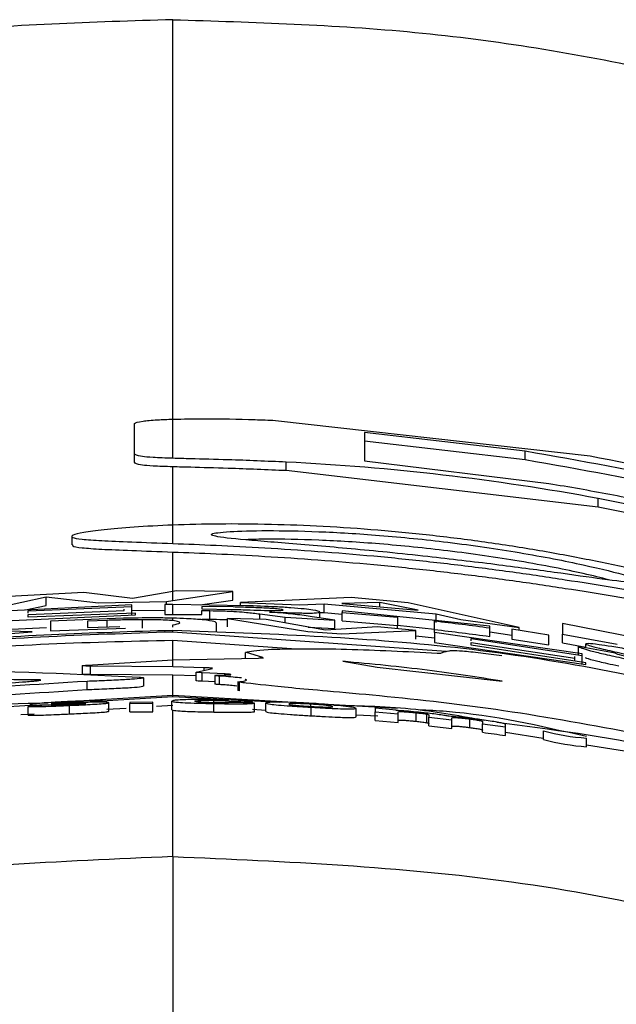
# Paper-space layout '1012-790 Hybird 2way' of a CAD drawing. Header units: millimetres. Extents: x 51 to 2966, y 67 to 3970.
# Tile 71 of 110: x 648 to 662, y 3846 to 3869. Entities that reach past the tile are written whole.
import ezdxf

# ---------------------------------------------------------------- set-up
doc = ezdxf.new("R2010")
doc.units = ezdxf.units.MM

psp = doc.layouts.new('1012-790 Hybird 2way')

# ---------------------------------------------------------------- linework, layer by layer
at = {"color": 8, "linetype": 'Continuous', "lineweight": 25}
for p, q in [((651.303, 3859.913), (651.303, 3869.292)), ((651.303, 3857.427), (651.303, 3858.794)), ((651.303, 3855.869), (651.303, 3856.794)), ((653.345, 3855.211), (653.345, 3855.34)), ((649.757, 3855.033), (649.757, 3855.189)), ((651.303, 3854.26), (651.303, 3854.715)), ((651.303, 3853.434), (651.303, 3853.9)), ((652.041, 3854.016), (652.041, 3854.076)), ((652.521, 3853.906), (652.521, 3853.931))]:
    psp.add_line(p, q, dxfattribs=at)
at = {"color": 7, "linetype": 'Continuous', "lineweight": 25}
for p, q in [((651.303, 3858.994), (651.303, 3859.913)), ((653.712, 3859.884), (661.103, 3859.054)), ((650.403, 3859.1), (650.403, 3859.81)), ((655.806, 3859.601), (655.806, 3858.934)), ((659.578, 3859.158), (655.806, 3859.601)), ((659.578, 3858.956), (655.806, 3859.4)), ((650.403, 3858.9), (650.403, 3859.1)), ((659.578, 3858.956), (659.578, 3859.158)), ((653.966, 3858.704), (653.966, 3858.904)), ((655.806, 3858.934), (660.135, 3858.403)), ((661.295, 3857.847), (653.966, 3858.704)), ((661.295, 3857.847), (661.295, 3858.05)), ((651.303, 3856.994), (651.303, 3857.427)), ((648.927, 3857.16), (648.927, 3856.96)), ((647.071, 3855.467), (648.329, 3855.738)), ((649.211, 3855.843), (647.456, 3855.747)), ((648.329, 3855.538), (648.329, 3855.738)), ((648.329, 3855.738), (649.556, 3855.604)), ((650.357, 3855.699), (649.211, 3855.843)), ((651.303, 3855.869), (650.357, 3855.699)), ((651.382, 3855.883), (651.303, 3855.869)), ((651.303, 3855.656), (651.303, 3855.869)), ((651.303, 3855.656), (652.708, 3855.865)), ((652.708, 3855.865), (651.382, 3855.883)), ((652.708, 3855.664), (652.708, 3855.865)), ((655.487, 3855.722), (652.893, 3855.608)), ((656.831, 3855.603), (655.487, 3855.722)), ((650.334, 3855.552), (647.039, 3855.394)), ((647.842, 3855.433), (648.329, 3855.538)), ((647.906, 3855.416), (650.334, 3855.513)), ((649.556, 3855.604), (651.15, 3855.631)), ((650.334, 3855.513), (650.334, 3855.552)), ((650.334, 3855.313), (650.334, 3855.513)), ((651.115, 3855.561), (651.115, 3855.327)), ((651.303, 3855.561), (651.115, 3855.561)), ((651.15, 3855.631), (651.303, 3855.656)), ((651.15, 3855.561), (651.15, 3855.631)), ((651.303, 3855.328), (651.303, 3855.561)), ((653.008, 3855.534), (651.303, 3855.561)), ((651.943, 3855.551), (652.708, 3855.664)), ((652.72, 3855.503), (651.982, 3855.517)), ((651.982, 3855.517), (651.982, 3855.46)), ((652.893, 3855.608), (654.277, 3855.55)), ((652.893, 3855.536), (652.893, 3855.608)), ((654.277, 3855.55), (654.853, 3855.574)), ((654.853, 3855.373), (654.853, 3855.574)), ((654.853, 3855.574), (657.485, 3855.339)), ((656.166, 3855.605), (655.268, 3855.587)), ((655.268, 3855.587), (657.067, 3855.427)), ((657.067, 3855.427), (656.166, 3855.605)), ((656.166, 3855.507), (656.166, 3855.605)), ((659.439, 3855.024), (656.831, 3855.603)), ((647.039, 3855.161), (650.421, 3855.321)), ((647.906, 3855.325), (650.161, 3855.419)), ((647.906, 3855.361), (647.906, 3855.416)), ((650.421, 3855.36), (647.906, 3855.261)), ((647.906, 3855.261), (647.906, 3855.325)), ((650.161, 3855.419), (650.161, 3855.455)), ((650.334, 3855.417), (651.115, 3855.431)), ((650.421, 3855.321), (650.421, 3855.36)), ((651.115, 3855.327), (651.303, 3855.328)), ((651.303, 3855.328), (651.982, 3855.324)), ((651.982, 3855.46), (652.681, 3855.447)), ((651.982, 3855.421), (652.169, 3855.418)), ((651.982, 3855.324), (651.982, 3855.421)), ((652.169, 3855.218), (652.169, 3855.418)), ((653.345, 3855.34), (653.939, 3855.264)), ((653.939, 3855.264), (655.104, 3855.195)), ((653.939, 3855.128), (653.939, 3855.264)), ((655.104, 3855.195), (654.571, 3855.275)), ((654.757, 3855.248), (654.757, 3855.386)), ((654.757, 3855.37), (654.853, 3855.373)), ((654.853, 3855.373), (655.277, 3855.336)), ((655.277, 3855.416), (655.277, 3855.377)), ((658.746, 3855.053), (655.277, 3855.416)), ((655.277, 3855.377), (656.578, 3855.267)), ((655.277, 3855.176), (655.277, 3855.377)), ((656.578, 3855.267), (656.578, 3855.073)), ((657.485, 3855.339), (658.064, 3855.212)), ((657.485, 3855.138), (657.485, 3855.339)), ((647.039, 3854.96), (648.331, 3855.022)), ((650.142, 3855.238), (648.426, 3855.174)), ((648.426, 3855.174), (648.426, 3854.941)), ((649.757, 3855.189), (649.294, 3855.174)), ((649.294, 3855.174), (649.294, 3855.019)), ((649.294, 3855.019), (650.059, 3855.042)), ((650.586, 3855.004), (650.586, 3855.204)), ((651.303, 3855.182), (651.303, 3855.24)), ((651.303, 3855.028), (651.303, 3855.084)), ((651.982, 3855.22), (652.169, 3855.218)), ((652.329, 3854.922), (652.329, 3855.122)), ((652.589, 3855.235), (654.471, 3854.925)), ((653.494, 3855.206), (652.589, 3855.235)), ((652.589, 3855.035), (652.589, 3855.235)), ((654.887, 3854.96), (653.494, 3855.206)), ((654.483, 3855.032), (655.104, 3854.995)), ((656.108, 3855.039), (654.887, 3854.96)), ((655.104, 3854.995), (655.104, 3855.195)), ((655.277, 3855.176), (656.578, 3855.065)), ((657.012, 3854.952), (656.108, 3855.039)), ((656.578, 3855.073), (657.446, 3854.982)), ((656.578, 3854.993), (656.578, 3855.073)), ((657.446, 3854.982), (657.446, 3855.176)), ((658.064, 3855.212), (659.439, 3855.024)), ((658.746, 3855.013), (658.746, 3855.053)), ((659.439, 3854.952), (659.439, 3855.024)), ((663.279, 3854.558), (660.453, 3855.113)), ((660.453, 3855.113), (660.453, 3854.862)), ((647.993, 3854.917), (645.974, 3854.99)), ((647.082, 3854.854), (647.993, 3854.917)), ((648.426, 3854.941), (650.192, 3855.006)), ((651.303, 3854.915), (651.303, 3854.951)), ((657.724, 3854.46), (651.303, 3854.915)), ((654.471, 3854.925), (655.272, 3854.873)), ((655.272, 3854.873), (657.012, 3854.952)), ((657.012, 3854.75), (657.012, 3854.952)), ((657.012, 3854.826), (657.446, 3854.781)), ((657.446, 3854.905), (657.446, 3854.982)), ((657.446, 3854.905), (657.446, 3854.671)), ((660.914, 3854.401), (657.446, 3854.905)), ((658.746, 3854.811), (658.746, 3855.013)), ((658.746, 3854.917), (659.267, 3854.845)), ((660.134, 3854.845), (659.267, 3854.979)), ((659.267, 3854.979), (659.267, 3854.746)), ((660.134, 3854.611), (660.134, 3854.845)), ((660.453, 3854.862), (661.743, 3854.628)), ((660.453, 3854.659), (660.453, 3854.862)), ((654.088, 3854.517), (651.303, 3854.715)), ((657.446, 3854.671), (661.001, 3854.152)), ((658.313, 3854.76), (660.914, 3854.362)), ((658.313, 3854.706), (658.313, 3854.76)), ((658.313, 3854.67), (660.741, 3854.301)), ((658.313, 3854.606), (658.313, 3854.67)), ((661.001, 3854.192), (658.313, 3854.606)), ((659.267, 3854.746), (660.134, 3854.611)), ((660.453, 3854.659), (661.001, 3854.559)), ((660.828, 3854.369), (660.828, 3854.573)), ((661.695, 3854.415), (660.828, 3854.573)), ((661.001, 3854.541), (661.001, 3854.635)), ((653.002, 3854.431), (653.002, 3854.298)), ((653.418, 3854.317), (653.033, 3854.431)), ((660.741, 3854.301), (660.741, 3854.338)), ((660.914, 3854.362), (660.914, 3854.401)), ((660.914, 3854.158), (660.914, 3854.362)), ((649.169, 3854.124), (649.169, 3853.923)), ((649.288, 3854.139), (651.303, 3854.26)), ((649.369, 3853.917), (649.369, 3854.117)), ((651.303, 3854.101), (649.369, 3854.117)), ((651.303, 3854.26), (653.315, 3854.305)), ((651.303, 3854.101), (651.303, 3854.26)), ((652.041, 3854.076), (651.303, 3854.101)), ((655.292, 3854.228), (656.099, 3854.087)), ((660.741, 3854.232), (660.741, 3854.301)), ((661.001, 3854.152), (661.001, 3854.192)), ((651.303, 3853.9), (649.369, 3853.917)), ((651.845, 3853.883), (651.303, 3853.9)), ((651.845, 3853.973), (651.845, 3853.773)), ((651.851, 3853.975), (652.235, 3854.057)), ((652.521, 3853.931), (651.989, 3853.959)), ((651.989, 3853.759), (651.989, 3853.959)), ((652.235, 3854.057), (652.234, 3854.059)), ((652.286, 3853.894), (652.286, 3853.694)), ((652.386, 3853.903), (652.564, 3853.907)), ((652.394, 3853.681), (652.394, 3853.881)), ((656.099, 3854.087), (659.04, 3853.76)), ((649.287, 3853.556), (649.287, 3853.756)), ((650.617, 3853.641), (650.617, 3853.841)), ((652.286, 3853.743), (651.989, 3853.759)), ((652.829, 3853.743), (652.829, 3853.543)), ((652.864, 3853.535), (652.864, 3853.735)), ((648.555, 3853.266), (651.303, 3853.434)), ((649.637, 3853.297), (651.303, 3853.398)), ((651.303, 3853.398), (651.303, 3853.434)), ((651.303, 3853.434), (656.57, 3853.124)), ((651.303, 3853.398), (653.808, 3853.267)), ((647.116, 3853.144), (647.949, 3853.195)), ((648.444, 3853.202), (647.904, 3853.168)), ((647.904, 3852.967), (647.904, 3853.168)), ((647.949, 3853.171), (647.949, 3853.207)), ((648.175, 3853.185), (648.175, 3853.202)), ((648.872, 3852.991), (648.872, 3853.192)), ((649.254, 3853.27), (649.75, 3853.291)), ((649.795, 3853.054), (649.795, 3853.255)), ((650.83, 3853.269), (650.29, 3853.262)), ((650.29, 3853.262), (650.29, 3853.238)), ((650.29, 3853.238), (650.83, 3853.246)), ((650.29, 3853.038), (650.29, 3853.238)), ((650.83, 3853.246), (650.83, 3853.269)), ((650.83, 3853.045), (650.83, 3853.246)), ((650.918, 3853.175), (651.303, 3853.198)), ((651.303, 3853.303), (651.281, 3853.291)), ((651.281, 3853.091), (651.281, 3853.291)), ((651.281, 3853.291), (651.303, 3853.281)), ((651.303, 3853.281), (651.303, 3853.303)), ((652.264, 3853.255), (652.264, 3853.311)), ((652.268, 3853.037), (652.268, 3853.237)), ((652.632, 3853.291), (653.172, 3853.278)), ((652.632, 3853.258), (652.632, 3853.291)), ((653.217, 3853.244), (652.677, 3853.263)), ((653.172, 3853.245), (653.172, 3853.278)), ((653.217, 3853.044), (653.217, 3853.244)), ((653.487, 3853.049), (653.487, 3853.249)), ((654.543, 3853.165), (654.543, 3853.222)), ((647.728, 3852.978), (648.044, 3852.997)), ((649.75, 3853.103), (650.204, 3853.131)), ((650.29, 3853.038), (650.83, 3853.045)), ((651.281, 3853.091), (651.303, 3853.08)), ((651.303, 3849.643), (651.303, 3853.08)), ((653.172, 3853.101), (653.487, 3853.084)), ((654.547, 3852.949), (654.547, 3853.15)), ((655.604, 3852.922), (655.604, 3853.123)), ((655.604, 3852.973), (656.12, 3852.946)), ((656.054, 3853.129), (656.054, 3853.041)), ((656.549, 3853.083), (656.054, 3853.129)), ((656.054, 3853.041), (656.594, 3852.991)), ((656.054, 3852.84), (656.054, 3853.041)), ((656.549, 3853.071), (656.549, 3853.083)), ((656.594, 3852.991), (656.594, 3853.034)), ((656.594, 3852.79), (656.594, 3852.991)), ((657.021, 3852.819), (657.021, 3853.02)), ((657.268, 3852.787), (657.268, 3852.988)), ((657.315, 3852.965), (657.315, 3852.916)), ((656.054, 3852.84), (656.594, 3852.79)), ((657.315, 3852.916), (657.855, 3852.854)), ((657.315, 3852.715), (657.315, 3852.916)), ((657.855, 3852.854), (657.855, 3852.896)), ((657.855, 3852.652), (657.855, 3852.854)), ((658.276, 3852.672), (658.276, 3852.874)), ((658.575, 3852.813), (658.575, 3852.762)), ((658.575, 3852.762), (659.116, 3852.688)), ((658.575, 3852.561), (658.575, 3852.762)), ((659.116, 3852.688), (659.116, 3852.744)), ((659.116, 3852.485), (659.116, 3852.688)), ((659.116, 3852.564), (660.004, 3852.424)), ((660.004, 3852.596), (660.004, 3852.394)), ((661.02, 3852.221), (661.02, 3852.424)), ((661.02, 3852.263), (661.908, 3852.123)), ((651.303, 3849.643), (651.303, 3794.519))]:
    psp.add_line(p, q, dxfattribs=at)
for centre, radius, start, end in [((661.411, 3857.774), 5.364, 254.851, 265.8133), ((661.417, 3857.582), 5.376, 254.8268, 265.7652)]:
    psp.add_arc(centre, radius, start, end, dxfattribs=at)
for points, knots in [([(651.303, 3869.292), (649.405, 3869.234), (645.589, 3869.119), (640.316, 3868.253), (635.523, 3867.028), (631.19, 3865.522), (626.957, 3863.639), (622.109, 3860.955), (616.78, 3857.263), (613.284, 3853.826), (611.52, 3852.092)], [0, 0, 0, 0, 0.127758, 0.256927, 0.358798, 0.460669, 0.565498, 0.670329, 0.833667, 1, 1, 1, 1]), ([(651.303, 3869.292), (653.201, 3869.234), (657.018, 3869.119), (662.29, 3868.253), (667.083, 3867.028), (671.417, 3865.522), (675.649, 3863.639), (680.498, 3860.955), (685.827, 3857.263), (689.322, 3853.826), (691.086, 3852.092)], [0, 0, 0, 0, 0.127758, 0.256927, 0.358798, 0.460669, 0.565498, 0.670329, 0.833667, 1, 1, 1, 1]), ([(650.403, 3859.81), (650.431, 3859.829), (650.473, 3859.858), (650.858, 3859.896), (651.177, 3859.908), (651.303, 3859.913)], [0, 0, 0, 0, 0.5379192, 0.8173255, 1, 1, 1, 1]), ([(651.303, 3859.913), (651.547, 3859.918), (652.123, 3859.93), (652.995, 3859.913), (653.553, 3859.891), (653.712, 3859.884)], [0, 0, 0, 0, 0.342829, 0.811815, 1, 1, 1, 1]), ([(651.303, 3858.994), (651.133, 3859), (650.793, 3859.011), (650.441, 3859.045), (650.419, 3859.077), (650.403, 3859.1)], [0, 0, 0, 0, 0.210629, 0.421114, 1, 1, 1, 1]), ([(653.966, 3858.904), (653.51, 3858.924), (652.745, 3858.957), (651.821, 3858.979), (651.439, 3858.99), (651.303, 3858.994)], [0, 0, 0, 0, 0.4873903, 0.8184562, 1, 1, 1, 1]), ([(668.415, 3856.716), (668.375, 3856.777), (668.309, 3856.876), (667.241, 3857.316), (665.639, 3857.849), (662.932, 3858.573), (660.882, 3858.93), (659.578, 3859.158)], [0, 0, 0, 0, 0.260579, 0.426994, 0.593902, 0.741502, 1, 1, 1, 1]), ([(668.118, 3856.71), (668.099, 3856.727), (668.022, 3856.792), (667.212, 3857.116), (665.646, 3857.639), (662.929, 3858.369), (660.881, 3858.727), (659.578, 3858.956)], [0, 0, 0, 0, 0.072955, 0.281573, 0.490801, 0.675883, 1, 1, 1, 1]), ([(661.103, 3859.054), (662.302, 3858.812), (664.1, 3858.449), (666.423, 3857.799), (668.196, 3857.238), (669.235, 3856.848), (669.794, 3856.638)], [0, 0, 0, 0, 0.383581, 0.575307, 0.771534, 1, 1, 1, 1]), ([(651.303, 3858.794), (651.133, 3858.799), (650.793, 3858.811), (650.441, 3858.845), (650.419, 3858.876), (650.403, 3858.9)], [0, 0, 0, 0, 0.2106282, 0.4211142, 1, 1, 1, 1]), ([(653.966, 3858.704), (653.51, 3858.723), (652.745, 3858.756), (651.821, 3858.779), (651.439, 3858.79), (651.303, 3858.794)], [0, 0, 0, 0, 0.487386, 0.818453, 1, 1, 1, 1]), ([(660.135, 3858.403), (660.613, 3858.326), (661.09, 3858.241), (661.802, 3858.106), (662.039, 3858.06), (662.512, 3857.965), (662.748, 3857.916), (663.216, 3857.817), (663.447, 3857.767), (663.901, 3857.667), (664.126, 3857.616), (664.563, 3857.515), (664.774, 3857.466), (665.074, 3857.395), (665.171, 3857.372), (665.36, 3857.327), (665.452, 3857.305), (665.544, 3857.283)], [0, 0, 0, 0, 0.25, 0.25, 0.375, 0.375, 0.5, 0.5, 0.625, 0.625, 0.75, 0.75, 0.875, 0.875, 0.9375, 0.9375, 1, 1, 1, 1]), ([(670.025, 3855.763), (669.45, 3855.951), (668.274, 3856.335), (666.13, 3856.957), (663.774, 3857.558), (662.127, 3857.885), (661.295, 3858.05)], [0, 0, 0, 0, 0.2327326, 0.475532, 0.7348175, 1, 1, 1, 1]), ([(670.025, 3855.55), (669.45, 3855.739), (668.275, 3856.125), (666.131, 3856.748), (663.775, 3857.353), (662.128, 3857.681), (661.295, 3857.847)], [0, 0, 0, 0, 0.232676, 0.475404, 0.734751, 1, 1, 1, 1]), ([(651.303, 3857.427), (650.985, 3857.412), (650.348, 3857.381), (649.654, 3857.316), (649.171, 3857.25), (648.923, 3857.187), (648.911, 3857.135), (649.135, 3857.093), (649.601, 3857.059), (650.299, 3857.031), (650.965, 3857.007), (651.303, 3856.994)], [0, 0, 0, 0, 0.109943, 0.219861, 0.329764, 0.439654, 0.54954, 0.659431, 0.769328, 0.882893, 1, 1, 1, 1]), ([(651.303, 3856.994), (651.631, 3856.981), (652.285, 3856.956), (653.821, 3856.877), (655.349, 3856.767), (656.899, 3856.617), (657.999, 3856.495), (659.295, 3856.328), (660.534, 3856.145), (662.076, 3855.893), (663.428, 3855.643), (664.468, 3855.445), (665.084, 3855.334), (665.491, 3855.274), (665.681, 3855.272), (665.653, 3855.33), (665.406, 3855.446), (664.947, 3855.614), (664.287, 3855.825), (663.438, 3856.065), (662.419, 3856.322), (661.265, 3856.576), (660.02, 3856.812), (658.728, 3857.017), (657.417, 3857.184), (655.671, 3857.355), (653.937, 3857.444), (652.355, 3857.457), (651.657, 3857.437), (651.303, 3857.427)], [0, 0, 0, 0, 0.033845, 0.067611, 0.134284, 0.150606, 0.182987, 0.215366, 0.247741, 0.280112, 0.34544, 0.380634, 0.415826, 0.451017, 0.486205, 0.521393, 0.556581, 0.591767, 0.626955, 0.662144, 0.697338, 0.732361, 0.766306, 0.799297, 0.831597, 0.863565, 0.928188, 0.963529, 1, 1, 1, 1]), ([(657.293, 3856.687), (657.827, 3856.625), (658.895, 3856.502), (660.329, 3856.307), (661.485, 3856.143), (662.248, 3856.049), (662.479, 3856.068), (662.077, 3856.221), (661.047, 3856.481), (659.54, 3856.776), (657.824, 3857.028), (656.155, 3857.196), (654.672, 3857.283), (653.437, 3857.304), (652.536, 3857.276), (652.113, 3857.218), (652.313, 3857.145), (653.181, 3857.06), (654.589, 3856.949), (656.063, 3856.818), (656.973, 3856.721), (657.293, 3856.687)], [0, 0, 0, 0, 0.04792, 0.095769, 0.145833, 0.199605, 0.256962, 0.316699, 0.376707, 0.434211, 0.486945, 0.535134, 0.581664, 0.629679, 0.681481, 0.738273, 0.798709, 0.859826, 0.918112, 0.971242, 1, 1, 1, 1]), ([(661.539, 3856.141), (661.357, 3856.189), (660.875, 3856.314), (659.525, 3856.576), (657.828, 3856.825), (656.152, 3856.995), (654.684, 3857.081), (653.583, 3857.104), (653.173, 3857.088), (653.015, 3857.082)], [0, 0, 0, 0, 0.109572, 0.290411, 0.456267, 0.607824, 0.754151, 0.905139, 1, 1, 1, 1]), ([(648.956, 3856.96), (648.949, 3856.952), (648.928, 3856.926), (649.144, 3856.893), (649.599, 3856.859), (650.3, 3856.831), (650.965, 3856.807), (651.303, 3856.794)], [0, 0, 0, 0, 0.0988325, 0.3186696, 0.538524, 0.7657199, 1, 1, 1, 1]), ([(651.303, 3856.794), (651.631, 3856.781), (652.285, 3856.756), (653.821, 3856.677), (655.349, 3856.566), (656.899, 3856.415), (657.999, 3856.293), (659.294, 3856.125), (660.534, 3855.942), (662.076, 3855.689), (663.428, 3855.438), (664.467, 3855.239), (665.086, 3855.126), (665.482, 3855.069), (665.666, 3855.058), (665.641, 3855.088), (665.634, 3855.096)], [0, 0, 0, 0, 0.067795, 0.13543, 0.26898, 0.301675, 0.366541, 0.431403, 0.496256, 0.561101, 0.691967, 0.762477, 0.83298, 0.903481, 0.973979, 1, 1, 1, 1]), ([(653.486, 3855.476), (653.362, 3855.482), (653.233, 3855.487), (652.977, 3855.496), (652.849, 3855.5), (652.72, 3855.503)], [0, 0, 0, 0, 0.5, 0.5, 1, 1, 1, 1]), ([(654.757, 3855.386), (654.732, 3855.4), (654.697, 3855.419), (654.399, 3855.456), (654.103, 3855.483), (653.609, 3855.513), (653.245, 3855.526), (653.008, 3855.534)], [0, 0, 0, 0, 0.340565, 0.486011, 0.632728, 0.76094, 1, 1, 1, 1]), ([(652.169, 3855.418), (652.275, 3855.416), (652.443, 3855.413), (652.664, 3855.405), (652.868, 3855.393), (653.088, 3855.371), (653.244, 3855.353), (653.345, 3855.34)], [0, 0, 0, 0, 0.1640081, 0.2597722, 0.3553636, 0.5839081, 1, 1, 1, 1]), ([(652.681, 3855.447), (652.827, 3855.443), (653.085, 3855.436), (653.404, 3855.425), (653.616, 3855.419), (653.752, 3855.418), (653.874, 3855.421), (653.884, 3855.428), (653.89, 3855.432)], [0, 0, 0, 0, 0.252443, 0.444547, 0.54331, 0.641887, 0.776636, 1, 1, 1, 1]), ([(653.89, 3855.432), (653.888, 3855.435), (653.885, 3855.438), (653.86, 3855.444), (653.84, 3855.448), (653.776, 3855.455), (653.732, 3855.46), (653.65, 3855.466), (653.62, 3855.468), (653.556, 3855.472), (653.521, 3855.474), (653.486, 3855.476)], [0, 0, 0, 0, 0.25, 0.25, 0.5, 0.5, 0.75, 0.75, 0.875, 0.875, 1, 1, 1, 1]), ([(653.574, 3855.383), (653.738, 3855.378), (654.066, 3855.367), (654.424, 3855.36), (654.686, 3855.362), (654.751, 3855.374), (654.756, 3855.385), (654.757, 3855.386)], [0, 0, 0, 0, 0.211789, 0.425274, 0.616156, 0.942438, 1, 1, 1, 1]), ([(654.571, 3855.275), (654.509, 3855.284), (654.385, 3855.302), (654.14, 3855.334), (653.851, 3855.363), (653.611, 3855.381), (653.574, 3855.383)], [0, 0, 0, 0, 0.250488, 0.5011, 0.923182, 1, 1, 1, 1]), ([(650.586, 3855.204), (650.518, 3855.204), (650.381, 3855.203), (650.103, 3855.198), (649.895, 3855.193), (649.757, 3855.189)], [0, 0, 0, 0, 0.250752, 0.501119, 1, 1, 1, 1]), ([(651.303, 3855.24), (651.179, 3855.243), (650.849, 3855.249), (650.43, 3855.244), (650.169, 3855.238), (650.142, 3855.238)], [0, 0, 0, 0, 0.353543, 0.933599, 1, 1, 1, 1]), ([(651.303, 3855.182), (651.252, 3855.187), (651.16, 3855.195), (650.906, 3855.203), (650.694, 3855.204), (650.586, 3855.204)], [0, 0, 0, 0, 0.380778, 0.684543, 1, 1, 1, 1]), ([(652.329, 3855.122), (652.32, 3855.135), (652.302, 3855.161), (652.077, 3855.198), (651.711, 3855.227), (651.415, 3855.237), (651.303, 3855.24)], [0, 0, 0, 0, 0.32033, 0.649602, 0.86812, 1, 1, 1, 1]), ([(651.462, 3855.133), (651.461, 3855.141), (651.46, 3855.158), (651.356, 3855.174), (651.303, 3855.182)], [0, 0, 0, 0, 0.4960712, 1, 1, 1, 1]), ([(651.303, 3855.084), (651.377, 3855.098), (651.461, 3855.114), (651.462, 3855.131), (651.462, 3855.133)], [0, 0, 0, 0, 0.872727, 1, 1, 1, 1]), ([(652.169, 3855.218), (652.276, 3855.216), (652.422, 3855.213), (652.554, 3855.208), (652.589, 3855.207)], [0, 0, 0, 0, 0.739486, 1, 1, 1, 1]), ([(651.303, 3854.915), (649.23, 3854.847), (645.057, 3854.711), (638.781, 3853.577), (632.505, 3851.772), (628.5, 3849.91), (626.483, 3848.972)], [0, 0, 0, 0, 0.241426, 0.486024, 0.741136, 1, 1, 1, 1]), ([(651.303, 3854.951), (649.398, 3854.894), (645.567, 3854.78), (640.28, 3853.896), (635.999, 3852.847), (633.672, 3852.002), (632.772, 3851.675)], [0, 0, 0, 0, 0.302042, 0.607422, 0.848254, 1, 1, 1, 1]), ([(675.517, 3849.259), (674.758, 3849.641), (672.604, 3850.725), (668.872, 3852.118), (663.78, 3853.609), (657.908, 3854.718), (653.515, 3854.873), (651.303, 3854.951)], [0, 0, 0, 0, 0.101476, 0.288288, 0.475103, 0.735649, 1, 1, 1, 1]), ([(651.303, 3854.715), (649.227, 3854.669), (645.839, 3854.594), (642.517, 3853.943), (641.232, 3853.691)], [0, 0, 0, 0, 0.613, 1, 1, 1, 1]), ([(660.828, 3854.573), (660.894, 3854.543), (660.984, 3854.504), (661.485, 3854.386), (661.931, 3854.289), (662.346, 3854.202), (662.586, 3854.151), (662.662, 3854.135)], [0, 0, 0, 0, 0.450349, 0.614994, 0.78073, 0.929664, 1, 1, 1, 1]), ([(662.664, 3854.374), (662.441, 3854.42), (662.066, 3854.497), (661.597, 3854.578), (661.26, 3854.627), (661.038, 3854.649), (661.013, 3854.639), (661.001, 3854.635)], [0, 0, 0, 0, 0.240048, 0.403582, 0.566922, 0.792107, 1, 1, 1, 1]), ([(661.001, 3854.635), (661.027, 3854.621), (661.071, 3854.596), (661.382, 3854.518), (661.855, 3854.414), (662.234, 3854.332), (662.428, 3854.29)], [0, 0, 0, 0, 0.307007, 0.532727, 0.760792, 1, 1, 1, 1]), ([(653.005, 3854.439), (653.126, 3854.465), (653.337, 3854.51), (654.361, 3854.527), (655.728, 3854.513), (656.795, 3854.458), (657.509, 3854.42)], [0, 0, 0, 0, 0.2514944, 0.437103, 0.6233048, 1, 1, 1, 1]), ([(657.509, 3854.42), (657.536, 3854.419), (657.579, 3854.417), (657.589, 3854.419), (657.593, 3854.419)], [0, 0, 0, 0, 0.649229, 1, 1, 1, 1]), ([(657.593, 3854.419), (657.621, 3854.429), (657.648, 3854.438), (657.705, 3854.457), (657.733, 3854.467), (657.806, 3854.477), (657.835, 3854.48), (657.929, 3854.481), (657.996, 3854.479), (658.22, 3854.462), (658.372, 3854.446), (658.694, 3854.409), (658.863, 3854.389), (659.033, 3854.367)], [0, 0, 0, 0, 0.25, 0.25, 0.5, 0.5, 0.625, 0.625, 0.75, 0.75, 0.875, 0.875, 1, 1, 1, 1]), ([(662.699, 3854.166), (662.575, 3854.193), (662.361, 3854.239), (662.085, 3854.301), (661.849, 3854.36), (661.742, 3854.394), (661.705, 3854.411), (661.695, 3854.415)], [0, 0, 0, 0, 0.20481, 0.353198, 0.543863, 0.879022, 1, 1, 1, 1]), ([(649.171, 3854.125), (649.181, 3854.127), (649.198, 3854.132), (649.26, 3854.137), (649.288, 3854.139)], [0, 0, 0, 0, 0.54409, 1, 1, 1, 1]), ([(649.369, 3854.117), (649.328, 3854.117), (649.245, 3854.116), (649.178, 3854.119), (649.176, 3854.122), (649.174, 3854.124)], [0, 0, 0, 0, 0.3632673, 0.7265134, 1, 1, 1, 1]), ([(653.315, 3854.305), (653.346, 3854.306), (653.409, 3854.307), (653.44, 3854.31), (653.432, 3854.312), (653.432, 3854.312)], [0, 0, 0, 0, 0.479718, 0.9593321, 1, 1, 1, 1]), ([(659.04, 3853.76), (658.466, 3853.851), (657.3, 3854.036), (655.968, 3854.163), (655.292, 3854.228)], [0, 0, 0, 0, 0.492277, 1, 1, 1, 1]), ([(660.987, 3854.318), (661.03, 3854.301), (661.102, 3854.272), (661.436, 3854.193), (661.687, 3854.139), (661.782, 3854.118)], [0, 0, 0, 0, 0.4872112, 0.8057119, 1, 1, 1, 1]), ([(640.145, 3853.613), (641.87, 3853.779), (645.324, 3854.11), (648.779, 3853.943), (650.508, 3853.859)], [0, 0, 0, 0, 0.49967, 1, 1, 1, 1]), ([(649.369, 3853.917), (649.328, 3853.916), (649.245, 3853.916), (649.178, 3853.919), (649.176, 3853.922), (649.174, 3853.923)], [0, 0, 0, 0, 0.363267, 0.726513, 1, 1, 1, 1]), ([(651.989, 3853.959), (651.954, 3853.961), (651.884, 3853.965), (651.844, 3853.97), (651.848, 3853.972), (651.849, 3853.973)], [0, 0, 0, 0, 0.433832, 0.867661, 1, 1, 1, 1]), ([(652.232, 3854.063), (652.217, 3854.065), (652.185, 3854.069), (652.103, 3854.074), (652.05, 3854.076), (652.041, 3854.076)], [0, 0, 0, 0, 0.4537958, 0.9077192, 1, 1, 1, 1]), ([(652.394, 3853.881), (652.363, 3853.883), (652.302, 3853.888), (652.278, 3853.894), (652.303, 3853.9), (652.36, 3853.902), (652.386, 3853.903)], [0, 0, 0, 0, 0.257316, 0.514632, 0.771899, 1, 1, 1, 1]), ([(652.911, 3853.836), (652.786, 3853.849), (652.641, 3853.865), (652.423, 3853.879), (652.394, 3853.881)], [0, 0, 0, 0, 0.866187, 1, 1, 1, 1]), ([(652.564, 3853.907), (652.594, 3853.908), (652.652, 3853.91), (652.673, 3853.915), (652.64, 3853.922), (652.575, 3853.927), (652.529, 3853.93), (652.521, 3853.931)], [0, 0, 0, 0, 0.237134, 0.474257, 0.711514, 0.948989, 1, 1, 1, 1]), ([(649.287, 3853.756), (648.088, 3853.684), (645.681, 3853.538), (641.664, 3852.947), (637.284, 3851.952), (633.079, 3850.556), (629.475, 3849.048), (627.484, 3848.012), (626.483, 3847.491)], [0, 0, 0, 0, 0.1372122, 0.2755381, 0.4690885, 0.6682731, 0.8330948, 1, 1, 1, 1]), ([(631.951, 3850.146), (633.227, 3850.623), (635.78, 3851.579), (639.829, 3852.635), (643.841, 3853.386), (646.453, 3853.623), (647.766, 3853.743)], [0, 0, 0, 0, 0.269026, 0.538111, 0.767736, 1, 1, 1, 1]), ([(648.165, 3853.791), (646.567, 3853.803), (643.369, 3853.826), (640.175, 3853.417), (638.577, 3853.212)], [0, 0, 0, 0, 0.4997163, 1, 1, 1, 1]), ([(647.766, 3853.743), (647.821, 3853.747), (647.932, 3853.755), (648.07, 3853.767), (648.163, 3853.777), (648.205, 3853.784), (648.197, 3853.786), (648.196, 3853.786)], [0, 0, 0, 0, 0.234975, 0.469947, 0.704862, 0.939463, 1, 1, 1, 1]), ([(650.508, 3853.859), (650.555, 3853.854), (650.651, 3853.844), (650.579, 3853.825), (650.354, 3853.806), (649.986, 3853.786), (649.605, 3853.769), (649.363, 3853.759), (649.287, 3853.756)], [0, 0, 0, 0, 0.183233, 0.366465, 0.549767, 0.733103, 0.916458, 1, 1, 1, 1]), ([(650.607, 3853.641), (650.598, 3853.636), (650.581, 3853.625), (650.351, 3853.606), (649.987, 3853.586), (649.604, 3853.569), (649.363, 3853.559), (649.287, 3853.556)], [0, 0, 0, 0, 0.199765, 0.431291, 0.662872, 0.894475, 1, 1, 1, 1]), ([(651.989, 3853.759), (651.954, 3853.761), (651.884, 3853.765), (651.844, 3853.769), (651.848, 3853.772), (651.849, 3853.773)], [0, 0, 0, 0, 0.433838, 0.867661, 1, 1, 1, 1]), ([(652.394, 3853.681), (652.362, 3853.683), (652.3, 3853.688), (652.291, 3853.692), (652.287, 3853.694)], [0, 0, 0, 0, 0.504968, 1, 1, 1, 1]), ([(652.802, 3853.646), (652.708, 3853.656), (652.594, 3853.668), (652.423, 3853.679), (652.394, 3853.681)], [0, 0, 0, 0, 0.828712, 1, 1, 1, 1]), ([(652.864, 3853.735), (652.848, 3853.738), (652.826, 3853.741), (652.829, 3853.743), (652.83, 3853.744)], [0, 0, 0, 0, 0.753887, 1, 1, 1, 1]), ([(652.83, 3853.744), (652.955, 3853.761), (653.09, 3853.78), (653.009, 3853.804), (653.002, 3853.806)], [0, 0, 0, 0, 0.925795, 1, 1, 1, 1]), ([(662.227, 3852.523), (661.179, 3852.717), (659.165, 3853.09), (656.672, 3853.372), (654.945, 3853.525), (653.755, 3853.63), (653.256, 3853.69), (652.917, 3853.729), (652.864, 3853.735)], [0, 0, 0, 0, 0.282717, 0.543343, 0.659669, 0.758439, 0.962294, 1, 1, 1, 1]), ([(649.287, 3853.556), (648.09, 3853.481), (645.687, 3853.33), (642.357, 3852.873), (640.337, 3852.379), (639.441, 3852.161)], [0, 0, 0, 0, 0.35549, 0.713876, 1, 1, 1, 1]), ([(652.864, 3853.535), (652.847, 3853.538), (652.828, 3853.54), (652.829, 3853.542), (652.829, 3853.543)], [0, 0, 0, 0, 0.891857, 1, 1, 1, 1]), ([(641.93, 3852.528), (642.834, 3852.719), (644.955, 3853.164), (647.123, 3853.222), (648.367, 3853.255)], [0, 0, 0, 0, 0.426391, 1, 1, 1, 1]), ([(647.904, 3853.168), (647.945, 3853.165), (648.013, 3853.161), (648.25, 3853.167), (648.531, 3853.177), (648.749, 3853.186), (648.872, 3853.192)], [0, 0, 0, 0, 0.32335, 0.527173, 0.731436, 1, 1, 1, 1]), ([(648.827, 3853.281), (648.695, 3853.274), (648.483, 3853.264), (648.217, 3853.245), (648.052, 3853.229), (647.961, 3853.216), (647.953, 3853.21), (647.949, 3853.207)], [0, 0, 0, 0, 0.298731, 0.48173, 0.665544, 0.838488, 1, 1, 1, 1]), ([(647.949, 3853.207), (647.951, 3853.206), (647.957, 3853.202), (648.021, 3853.199), (648.126, 3853.201), (648.175, 3853.202)], [0, 0, 0, 0, 0.252158, 0.649184, 1, 1, 1, 1]), ([(648.175, 3853.202), (648.265, 3853.205), (648.448, 3853.212), (648.758, 3853.224), (648.968, 3853.231), (649.074, 3853.234)], [0, 0, 0, 0, 0.321817, 0.659982, 1, 1, 1, 1]), ([(648.444, 3853.238), (648.446, 3853.239), (648.449, 3853.24), (648.487, 3853.244), (648.55, 3853.249), (648.672, 3853.256), (648.773, 3853.261), (648.84, 3853.264)], [0, 0, 0, 0, 0.11589, 0.233255, 0.381138, 0.593101, 1, 1, 1, 1]), ([(648.53, 3853.238), (648.518, 3853.238), (648.492, 3853.237), (648.458, 3853.236), (648.446, 3853.237), (648.444, 3853.238), (648.444, 3853.238)], [0, 0, 0, 0, 0.253105, 0.576774, 0.886213, 1, 1, 1, 1]), ([(648.873, 3853.209), (648.813, 3853.207), (648.713, 3853.202), (648.592, 3853.199), (648.505, 3853.198), (648.463, 3853.2), (648.448, 3853.202), (648.444, 3853.202)], [0, 0, 0, 0, 0.273783, 0.454607, 0.635531, 0.905433, 1, 1, 1, 1]), ([(649.023, 3853.255), (648.981, 3853.254), (648.897, 3853.251), (648.73, 3853.245), (648.61, 3853.241), (648.53, 3853.238)], [0, 0, 0, 0, 0.250519, 0.501075, 1, 1, 1, 1]), ([(649.75, 3853.291), (649.712, 3853.294), (649.651, 3853.299), (649.457, 3853.301), (649.205, 3853.296), (648.985, 3853.288), (648.844, 3853.282), (648.827, 3853.281)], [0, 0, 0, 0, 0.306726, 0.486318, 0.666249, 0.959908, 1, 1, 1, 1]), ([(648.84, 3853.264), (648.887, 3853.266), (648.935, 3853.268), (649.026, 3853.271), (649.071, 3853.273), (649.148, 3853.274), (649.179, 3853.274), (649.228, 3853.273), (649.242, 3853.272), (649.254, 3853.27)], [0, 0, 0, 0, 0.25, 0.25, 0.5, 0.5, 0.75, 0.75, 1, 1, 1, 1]), ([(648.872, 3853.192), (649.018, 3853.198), (649.255, 3853.209), (649.536, 3853.225), (649.709, 3853.237), (649.786, 3853.248), (649.793, 3853.253), (649.795, 3853.255)], [0, 0, 0, 0, 0.306797, 0.498834, 0.690779, 0.887481, 1, 1, 1, 1]), ([(649.254, 3853.234), (649.251, 3853.233), (649.243, 3853.23), (649.184, 3853.225), (649.098, 3853.22), (648.991, 3853.214), (648.911, 3853.211), (648.873, 3853.209)], [0, 0, 0, 0, 0.203602, 0.38504, 0.544695, 0.787561, 1, 1, 1, 1]), ([(649.639, 3853.267), (649.564, 3853.267), (649.437, 3853.267), (649.218, 3853.261), (649.088, 3853.257), (649.023, 3853.255)], [0, 0, 0, 0, 0.414768, 0.705504, 1, 1, 1, 1]), ([(649.074, 3853.234), (649.086, 3853.235), (649.111, 3853.235), (649.158, 3853.237), (649.188, 3853.237), (649.208, 3853.237)], [0, 0, 0, 0, 0.2518127, 0.5042501, 1, 1, 1, 1]), ([(649.208, 3853.237), (649.22, 3853.237), (649.244, 3853.237), (649.254, 3853.236), (649.254, 3853.235), (649.254, 3853.234)], [0, 0, 0, 0, 0.431929, 0.829575, 1, 1, 1, 1]), ([(649.795, 3853.255), (649.793, 3853.256), (649.79, 3853.259), (649.757, 3853.264), (649.686, 3853.266), (649.639, 3853.267)], [0, 0, 0, 0, 0.251848, 0.504098, 1, 1, 1, 1]), ([(652.266, 3853.329), (652.155, 3853.33), (651.933, 3853.333), (651.656, 3853.329), (651.438, 3853.321), (651.341, 3853.311), (651.311, 3853.305), (651.303, 3853.303)], [0, 0, 0, 0, 0.219321, 0.440953, 0.631759, 0.905294, 1, 1, 1, 1]), ([(651.303, 3853.281), (651.322, 3853.276), (651.353, 3853.272), (651.447, 3853.264), (651.507, 3853.259), (651.668, 3853.252), (651.772, 3853.248), (651.951, 3853.244), (652.013, 3853.242), (652.139, 3853.24), (652.204, 3853.239), (652.268, 3853.237)], [0, 0, 0, 0, 0.25, 0.25, 0.5, 0.5, 0.75, 0.75, 0.875, 0.875, 1, 1, 1, 1]), ([(651.821, 3853.29), (651.824, 3853.296), (651.829, 3853.304), (651.957, 3853.311), (652.065, 3853.313), (652.173, 3853.313), (652.241, 3853.312), (652.264, 3853.311)], [0, 0, 0, 0, 0.497851, 0.662019, 0.796289, 0.931368, 1, 1, 1, 1]), ([(652.278, 3853.255), (652.233, 3853.255), (652.143, 3853.257), (652.021, 3853.262), (651.914, 3853.268), (651.83, 3853.278), (651.825, 3853.285), (651.821, 3853.29)], [0, 0, 0, 0, 0.123518, 0.248306, 0.391416, 0.597883, 1, 1, 1, 1]), ([(652.264, 3853.311), (652.314, 3853.31), (652.399, 3853.309), (652.503, 3853.304), (652.581, 3853.299), (652.616, 3853.295), (652.629, 3853.292), (652.632, 3853.291)], [0, 0, 0, 0, 0.262484, 0.443466, 0.624239, 0.916846, 1, 1, 1, 1]), ([(653.172, 3853.278), (653.13, 3853.285), (653.062, 3853.295), (652.849, 3853.31), (652.587, 3853.322), (652.383, 3853.326), (652.266, 3853.329)], [0, 0, 0, 0, 0.330497, 0.530644, 0.731233, 1, 1, 1, 1]), ([(652.268, 3853.237), (652.402, 3853.235), (652.626, 3853.231), (652.893, 3853.23), (653.091, 3853.233), (653.177, 3853.238), (653.211, 3853.243), (653.217, 3853.244)], [0, 0, 0, 0, 0.276795, 0.459559, 0.641935, 0.937073, 1, 1, 1, 1]), ([(652.677, 3853.263), (652.657, 3853.26), (652.635, 3853.256), (652.542, 3853.253), (652.498, 3853.253), (652.421, 3853.253), (652.393, 3853.253), (652.336, 3853.254), (652.307, 3853.254), (652.278, 3853.255)], [0, 0, 0, 0, 0.5, 0.5, 0.75, 0.75, 0.875, 0.875, 1, 1, 1, 1]), ([(654.544, 3853.241), (654.426, 3853.247), (654.207, 3853.259), (653.924, 3853.268), (653.689, 3853.269), (653.519, 3853.263), (653.497, 3853.254), (653.487, 3853.249)], [0, 0, 0, 0, 0.191827, 0.355112, 0.518263, 0.764343, 1, 1, 1, 1]), ([(653.487, 3853.249), (653.502, 3853.241), (653.524, 3853.227), (653.768, 3853.202), (654.048, 3853.181), (654.33, 3853.163), (654.496, 3853.153), (654.547, 3853.15)], [0, 0, 0, 0, 0.355101, 0.54699, 0.739291, 0.920218, 1, 1, 1, 1]), ([(654.543, 3853.222), (654.493, 3853.225), (654.393, 3853.23), (654.248, 3853.235), (654.119, 3853.237), (654.038, 3853.232), (654.031, 3853.227), (654.028, 3853.224)], [0, 0, 0, 0, 0.14489, 0.290478, 0.488765, 0.724946, 1, 1, 1, 1]), ([(654.028, 3853.224), (654.033, 3853.219), (654.042, 3853.212), (654.154, 3853.198), (654.285, 3853.186), (654.426, 3853.176), (654.512, 3853.171), (654.55, 3853.168)], [0, 0, 0, 0, 0.357794, 0.553769, 0.750703, 0.889929, 1, 1, 1, 1]), ([(655.063, 3853.162), (655.056, 3853.168), (655.045, 3853.175), (654.914, 3853.192), (654.785, 3853.205), (654.652, 3853.215), (654.575, 3853.22), (654.543, 3853.222)], [0, 0, 0, 0, 0.399217, 0.586658, 0.774511, 0.90766, 1, 1, 1, 1]), ([(655.604, 3853.123), (655.588, 3853.13), (655.558, 3853.144), (655.343, 3853.174), (655.084, 3853.202), (654.81, 3853.224), (654.625, 3853.236), (654.544, 3853.241)], [0, 0, 0, 0, 0.292886, 0.534236, 0.701864, 0.870011, 1, 1, 1, 1]), ([(654.55, 3853.168), (654.6, 3853.165), (654.698, 3853.16), (654.84, 3853.154), (654.958, 3853.151), (655.049, 3853.153), (655.058, 3853.159), (655.063, 3853.162)], [0, 0, 0, 0, 0.142756, 0.28621, 0.475766, 0.665906, 1, 1, 1, 1]), ([(655.082, 3853.201), (655.726, 3853.185), (656.916, 3853.157), (658.087, 3852.943), (658.625, 3852.844)], [0, 0, 0, 0, 0.540767, 1, 1, 1, 1]), ([(647.904, 3852.967), (647.945, 3852.965), (648.013, 3852.961), (648.25, 3852.966), (648.531, 3852.976), (648.749, 3852.986), (648.872, 3852.991)], [0, 0, 0, 0, 0.323348, 0.527171, 0.731433, 1, 1, 1, 1]), ([(648.872, 3852.991), (649.018, 3852.998), (649.255, 3853.009), (649.536, 3853.024), (649.709, 3853.037), (649.786, 3853.047), (649.793, 3853.053), (649.795, 3853.054)], [0, 0, 0, 0, 0.306796, 0.498835, 0.69078, 0.887482, 1, 1, 1, 1]), ([(651.303, 3853.08), (651.347, 3853.074), (651.413, 3853.064), (651.634, 3853.053), (651.872, 3853.045), (652.095, 3853.04), (652.224, 3853.038), (652.268, 3853.037)], [0, 0, 0, 0, 0.3654543, 0.5550959, 0.7466784, 0.9128782, 1, 1, 1, 1]), ([(652.268, 3853.037), (652.402, 3853.035), (652.626, 3853.031), (652.893, 3853.03), (653.091, 3853.032), (653.177, 3853.038), (653.211, 3853.043), (653.217, 3853.044)], [0, 0, 0, 0, 0.276795, 0.459559, 0.641935, 0.937072, 1, 1, 1, 1]), ([(653.487, 3853.049), (653.502, 3853.04), (653.524, 3853.027), (653.768, 3853.002), (654.048, 3852.98), (654.33, 3852.962), (654.496, 3852.952), (654.547, 3852.949)], [0, 0, 0, 0, 0.3551, 0.546988, 0.73929, 0.920218, 1, 1, 1, 1]), ([(654.547, 3853.15), (654.662, 3853.143), (654.893, 3853.13), (655.186, 3853.116), (655.425, 3853.109), (655.58, 3853.11), (655.596, 3853.119), (655.604, 3853.123)], [0, 0, 0, 0, 0.182794, 0.367042, 0.534988, 0.791358, 1, 1, 1, 1]), ([(654.547, 3852.949), (654.662, 3852.942), (654.893, 3852.929), (655.186, 3852.915), (655.425, 3852.908), (655.58, 3852.909), (655.596, 3852.918), (655.604, 3852.922)], [0, 0, 0, 0, 0.182795, 0.367047, 0.534999, 0.79136, 1, 1, 1, 1]), ([(657.202, 3853.018), (657.117, 3853.027), (656.945, 3853.045), (656.714, 3853.063), (656.605, 3853.069), (656.549, 3853.071)], [0, 0, 0, 0, 0.323871, 0.649537, 1, 1, 1, 1]), ([(656.594, 3853.034), (656.595, 3853.037), (656.598, 3853.043), (656.621, 3853.049), (656.702, 3853.047), (656.806, 3853.04), (656.92, 3853.031), (656.992, 3853.023), (657.021, 3853.02)], [0, 0, 0, 0, 0.252275, 0.513118, 0.653258, 0.794452, 0.918476, 1, 1, 1, 1]), ([(657.021, 3853.02), (657.061, 3853.016), (657.126, 3853.009), (657.203, 3852.999), (657.245, 3852.993), (657.261, 3852.99), (657.268, 3852.988)], [0, 0, 0, 0, 0.379703, 0.611132, 0.842946, 1, 1, 1, 1]), ([(657.081, 3853.093), (657.298, 3853.083), (658.627, 3853.017), (659.928, 3852.718), (661.016, 3852.467)], [0, 0, 0, 0, 0.163221, 1, 1, 1, 1]), ([(657.793, 3852.937), (657.765, 3852.942), (657.735, 3852.948), (657.659, 3852.96), (657.613, 3852.967), (657.51, 3852.982), (657.451, 3852.989), (657.33, 3853.004), (657.266, 3853.011), (657.202, 3853.018)], [0, 0, 0, 0, 0.25, 0.25, 0.5, 0.5, 0.75, 0.75, 1, 1, 1, 1]), ([(657.268, 3852.988), (657.279, 3852.986), (657.3, 3852.98), (657.312, 3852.973), (657.314, 3852.968), (657.315, 3852.965)], [0, 0, 0, 0, 0.251529, 0.501937, 1, 1, 1, 1]), ([(658.431, 3852.871), (658.353, 3852.881), (658.198, 3852.901), (657.971, 3852.924), (657.858, 3852.932), (657.793, 3852.937)], [0, 0, 0, 0, 0.297626, 0.596494, 1, 1, 1, 1]), ([(656.594, 3852.833), (656.595, 3852.836), (656.598, 3852.842), (656.621, 3852.848), (656.702, 3852.846), (656.806, 3852.839), (656.92, 3852.829), (656.992, 3852.822), (657.021, 3852.819)], [0, 0, 0, 0, 0.2522743, 0.5131132, 0.6532513, 0.7944432, 0.9184664, 1, 1, 1, 1]), ([(657.021, 3852.819), (657.061, 3852.815), (657.126, 3852.808), (657.203, 3852.798), (657.245, 3852.791), (657.261, 3852.788), (657.268, 3852.787)], [0, 0, 0, 0, 0.379702, 0.611132, 0.842948, 1, 1, 1, 1]), ([(657.268, 3852.787), (657.279, 3852.784), (657.3, 3852.779), (657.312, 3852.771), (657.314, 3852.767), (657.315, 3852.763)], [0, 0, 0, 0, 0.251528, 0.501939, 1, 1, 1, 1]), ([(657.855, 3852.896), (657.857, 3852.899), (657.86, 3852.905), (657.89, 3852.91), (657.961, 3852.907), (658.056, 3852.899), (658.164, 3852.888), (658.238, 3852.879), (658.276, 3852.874)], [0, 0, 0, 0, 0.251232, 0.506431, 0.661174, 0.790885, 0.894565, 1, 1, 1, 1]), ([(657.855, 3852.695), (657.857, 3852.698), (657.86, 3852.704), (657.89, 3852.708), (657.961, 3852.706), (658.056, 3852.698), (658.164, 3852.686), (658.238, 3852.677), (658.276, 3852.672)], [0, 0, 0, 0, 0.251227, 0.506423, 0.661164, 0.790874, 0.894559, 1, 1, 1, 1]), ([(658.276, 3852.874), (658.313, 3852.869), (658.377, 3852.861), (658.454, 3852.849), (658.512, 3852.839), (658.553, 3852.829), (658.572, 3852.821), (658.574, 3852.815), (658.575, 3852.813)], [0, 0, 0, 0, 0.141881, 0.239939, 0.337881, 0.477175, 0.736253, 1, 1, 1, 1]), ([(659.116, 3852.744), (659.113, 3852.748), (659.109, 3852.756), (659.031, 3852.777), (658.893, 3852.803), (658.715, 3852.832), (658.552, 3852.855), (658.459, 3852.868), (658.431, 3852.871)], [0, 0, 0, 0, 0.283339, 0.471277, 0.631146, 0.791483, 0.938655, 1, 1, 1, 1]), ([(658.912, 3852.799), (660.186, 3852.633), (662.385, 3852.346), (664.52, 3851.753), (665.418, 3851.503)], [0, 0, 0, 0, 0.579304, 1, 1, 1, 1]), ([(658.276, 3852.672), (658.313, 3852.667), (658.377, 3852.659), (658.454, 3852.647), (658.512, 3852.637), (658.553, 3852.627), (658.572, 3852.619), (658.574, 3852.614), (658.575, 3852.611)], [0, 0, 0, 0, 0.141866, 0.239945, 0.337895, 0.477186, 0.736259, 1, 1, 1, 1]), ([(651.303, 3849.643), (648.639, 3849.528), (643.237, 3849.295), (636.539, 3847.697), (631.234, 3845.822), (627.215, 3844.016), (623.343, 3841.885), (619.351, 3839.236), (615.326, 3836.043), (612.793, 3833.457), (611.52, 3832.158)], [0, 0, 0, 0, 0.174947, 0.35476, 0.451932, 0.549108, 0.649244, 0.749384, 0.874055, 1, 1, 1, 1]), ([(651.303, 3849.643), (653.967, 3849.528), (659.37, 3849.295), (666.068, 3847.697), (671.372, 3845.822), (675.392, 3844.016), (679.264, 3841.885), (683.255, 3839.236), (687.281, 3836.043), (689.813, 3833.457), (691.086, 3832.158)], [0, 0, 0, 0, 0.174947, 0.35476, 0.451932, 0.549108, 0.649244, 0.749384, 0.874055, 1, 1, 1, 1])]:
    psp.add_open_spline(points, degree=3, knots=knots, dxfattribs=at)
for points in [[(661.295, 3858.05), (658.871, 3858.5), (656.428, 3858.784), (653.966, 3858.904)], [(657.446, 3855.176), (657.88, 3855.127), (658.313, 3855.073), (658.746, 3855.013)], [(657.446, 3854.974), (657.88, 3854.925), (658.313, 3854.871), (658.746, 3854.811)], [(648.186, 3853.79), (648.18, 3853.79), (648.173, 3853.791), (648.165, 3853.791)], [(657.315, 3852.715), (657.495, 3852.695), (657.675, 3852.674), (657.855, 3852.652)], [(658.575, 3852.561), (658.756, 3852.536), (658.936, 3852.511), (659.116, 3852.485)]]:
    psp.add_open_spline(points, degree=3, dxfattribs=at)

doc.saveas('drawing.dxf')
